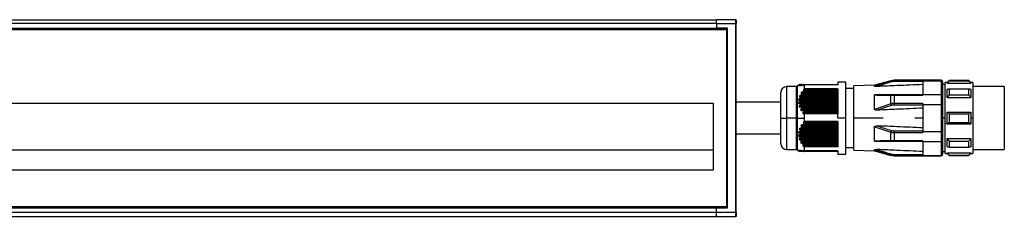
# Model space of a CAD drawing. Header units: millimetres. Extents: x -417 to 2052, y 446 to 879.
# Tile 13 of 21: x 414 to 663, y 829 to 879. Entities that reach past the tile are written whole.
import ezdxf

# ---------------------------------------------------------------- set-up
doc = ezdxf.new("R2010")
doc.units = ezdxf.units.MM

# ---------------------------------------------------------------- blocks, each defined once
blk = doc.blocks.new('Drawing View1')
at = {"color": 7, "linetype": 'Continuous', "lineweight": 25}
for p, q in [((-495, 29), (-5, 29)), ((-5, 28), (-495, 28)), ((-0.2, 29), (-5, 29)), ((-5, 28), (-5, 26.8)), ((-5, 28), (-0.2, 28)), ((0, 29), (-0.2, 29)), ((-0.2, 29), (-0.2, 28)), ((-0.2, 28), (-0.2, -20)), ((-0.2, 28), (0, 28)), ((0, 28.8), (0, 29)), ((0, 28.8), (0, 28)), ((0, -20), (0, 28)), ((-497.5, 26.5), (-2.5, 26.5)), ((-495, 26.6), (-5, 26.6)), ((-250, 26.8), (-5, 26.8)), ((-2.2, 26.8), (-5, 26.8)), ((-2.4, 26.6), (-5, 26.6)), ((-2.5, 26.5), (-2.4, 26.6)), ((-2.5, 26.5), (-2.5, -18.5)), ((-2.4, 26.6), (-2.2, 26.8)), ((-2.4, -18.6), (-2.4, 26.6)), ((-2.2, -18.8), (-2.2, 26.8)), ((16.16, 12.5), (15.42, 12.07)), ((16.17, 12.5), (16.23, 12.5)), ((16.26, 12.5), (16.5, 12.5)), ((16.56, 12.5), (16.96, 12.5)), ((17.04, 12.5), (25.8, 12.5)), ((27.8, 13.15), (25.8, 13.15)), ((25.8, 13.15), (25.8, 12.4)), ((27.8, 4), (27.8, 13.15)), ((39.2, 13.49), (35.1, 12.32)), ((39.2, 13.4), (39.2, 13.49)), ((52, 13.6), (40.02, 13.6)), ((40.02, 13.6), (40.02, 13.52)), ((40.02, 13.28), (40.02, 13.52)), ((47.3, 13.52), (40.02, 13.52)), ((47.3, 13.28), (40.02, 13.28)), ((47.3, 13.49), (47.3, 13.52)), ((47.3, 13.49), (52, 13.49)), ((47.3, 13.49), (47.3, 10.01)), ((52, 13.49), (52, 13.6)), ((52, 13.49), (52, 10.01)), ((52.3, 13.2), (52.3, 13.3)), ((52.3, 13.2), (52.3, 9.78)), ((53, 12.5), (52.3, 12.5)), ((53.5, 13), (53, 13)), ((53, 2.5), (53, 13)), ((54, 13.5), (53.5, 13)), ((53.5, 12.87), (59.5, 12.87)), ((59, 13.5), (54, 13.5)), ((54, 13.44), (59, 13.44)), ((59.5, 13), (59, 13.5)), ((59, 13.44), (59, 13.5)), ((60, 13), (59.5, 13)), ((60, 13), (60, 4)), ((11.3, 4), (11.3, 10.5)), ((15.17, 12), (12.8, 12)), ((12.8, 4), (12.8, 12)), ((15.17, 12), (15.17, 4)), ((15.42, 12.07), (15.42, 4)), ((15.96, 12.37), (15.99, 12.37)), ((16.1, 12.37), (16.22, 12.37)), ((16.44, 12.37), (16.65, 12.37)), ((25.8, 10.25), (16.53, 10.25)), ((16.59, 10.01), (25.8, 10.01)), ((25.8, 10.13), (16.64, 10.13)), ((16.75, 10.63), (25.8, 10.63)), ((16.97, 12.37), (17.25, 12.37)), ((17.08, 10.88), (25.8, 10.88)), ((25.8, 11.12), (17.1, 11.12)), ((25.8, 10.99), (17.16, 10.99)), ((17.3, 11.44), (17.3, 12.4)), ((25.8, 12.4), (17.3, 12.4)), ((25.8, 11.44), (17.3, 11.44)), ((25.8, 11.44), (25.8, 5.06)), ((29.8, 11.5), (27.8, 11.5)), ((35.1, 12.32), (29.8, 12.14)), ((29.8, 4), (29.8, 12.14)), ((35.1, 12.05), (35.1, 12.32)), ((40.02, 10.01), (40.02, 9.82)), ((40.02, 10.01), (47.3, 10.01)), ((47.3, 10.01), (47.3, 9.82)), ((47.3, 10.01), (52, 10.01)), ((52, 10.01), (52, 7.47)), ((54, 11.45), (59, 11.45)), ((68, 12), (60, 12)), ((68, 12), (68, -4)), ((-5.75, 7.7), (-494.25, 7.7)), ((-5.75, -9.2), (-5.75, 7.7)), ((15.96, 8.03), (25.8, 8.03)), ((25.8, 8.52), (15.97, 8.52)), ((25.8, 7.65), (15.99, 7.65)), ((16.02, 8.89), (25.8, 8.89)), ((25.8, 9.39), (16.15, 9.39)), ((25.8, 8.39), (16.17, 8.39)), ((16.17, 8.28), (25.8, 8.28)), ((25.8, 7.53), (16.24, 7.53)), ((16.28, 9.14), (25.8, 9.14)), ((16.29, 9.76), (25.8, 9.76)), ((25.8, 9.26), (16.31, 9.26)), ((35.1, 6.2), (35.1, 9.85)), ((39.2, 7.59), (35.1, 6.2)), ((39.2, 7.59), (39.2, 9.81)), ((40.02, 9.82), (47.3, 9.82)), ((40.02, 9.82), (40.02, 7.7)), ((47.3, 7.7), (40.02, 7.7)), ((40.02, 7.26), (40.02, 7.7)), ((47.3, 7.7), (47.3, 7.47)), ((52.3, 9.78), (52.3, 7.42)), ((53.5, 9.21), (59.5, 9.21)), ((54, 9.9), (59, 9.9)), ((16.1, 7.16), (25.8, 7.16)), ((25.8, 6.79), (16.22, 6.79)), ((16.26, 7.41), (25.8, 7.41)), ((16.44, 6.3), (25.8, 6.3)), ((25.8, 6.66), (16.51, 6.66)), ((16.56, 6.55), (25.8, 6.55)), ((25.8, 5.92), (16.65, 5.92)), ((25.8, 5.8), (16.97, 5.8)), ((16.97, 5.43), (25.8, 5.43)), ((17.04, 5.68), (25.8, 5.68)), ((17.26, 5.06), (17.3, 5.06)), ((17.3, 4), (17.3, 5.06)), ((25.8, 5.06), (17.3, 5.06)), ((25.8, 4), (25.8, 5.06)), ((47.3, 7.26), (40.02, 7.26)), ((47.3, 7.47), (52, 7.47)), ((47.3, 7.47), (47.3, 0.53)), ((52, 7.47), (52, 0.53)), ((52.3, 7.42), (52.3, 0.58)), ((53.5, 5.5), (59.5, 5.5)), ((54, 5.1), (59, 5.1)), ((11.3, 4), (12.8, 4)), ((11.3, -2.5), (11.3, 4)), ((15.17, 4), (12.8, 4)), ((12.8, -4), (12.8, 4)), ((15.17, 4), (15.42, 4)), ((15.17, 4), (15.17, -4)), ((15.42, 4), (17.3, 4)), ((15.42, 4), (15.42, -4.07)), ((25.8, 2.74), (17.1, 2.74)), ((17.3, 3.11), (17.3, 4)), ((25.8, 3.11), (17.3, 3.11)), ((27.8, 4), (25.8, 4)), ((25.8, 3.11), (25.8, -3.34)), ((27.8, -5.15), (27.8, 4)), ((29.8, -4.14), (29.8, 4)), ((37.3, 4), (29.8, 4)), ((47.3, 4), (45.3, 4)), ((53, 4), (52.3, 4)), ((53.5, 2.5), (53, 2.5)), ((53, -5), (53, 2.5)), ((53.5, 2.5), (59.5, 2.5)), ((54, 2.9), (59, 2.9)), ((60, 4), (59.5, 4)), ((60, 4), (60, -5)), ((25.8, 0.14), (15.97, 0.14)), ((16.02, 0.52), (25.8, 0.52)), ((25.8, 1.01), (16.15, 1.01)), ((16.28, 0.64), (25.8, 0.64)), ((16.29, 1.39), (25.8, 1.39)), ((25.8, 0.76), (16.31, 0.76)), ((25.8, 1.88), (16.53, 1.88)), ((16.59, 1.51), (25.8, 1.51)), ((25.8, 1.63), (16.64, 1.63)), ((16.75, 2.25), (25.8, 2.25)), ((17.08, 2.38), (25.8, 2.38)), ((25.8, 2.49), (17.16, 2.49)), ((35.1, -1.85), (35.1, 1.8)), ((39.2, -1.81), (39.2, 0.41)), ((40.02, 0.74), (40.02, 0.3)), ((40.02, 0.74), (47.3, 0.74)), ((40.02, 0.3), (47.3, 0.3)), ((40.02, 0.3), (40.02, -1.82)), ((47.3, 0.53), (52, 0.53)), ((47.3, 0.53), (47.3, 0.3)), ((52, 0.53), (52, -2.01)), ((52.3, 0.58), (52.3, -1.78)), ((15.96, -0.35), (25.8, -0.35)), ((25.8, -0.72), (15.99, -0.72)), ((16.1, -1.21), (25.8, -1.21)), ((25.8, -0.11), (16.17, -0.11)), ((16.17, -0.22), (25.8, -0.22)), ((25.8, -1.59), (16.22, -1.59)), ((25.8, -0.97), (16.24, -0.97)), ((16.26, -1.09), (25.8, -1.09)), ((16.44, -2.08), (25.8, -2.08)), ((25.8, -1.84), (16.51, -1.84)), ((16.56, -1.95), (25.8, -1.95)), ((25.8, -2.45), (16.65, -2.45)), ((47.3, -1.82), (40.02, -1.82)), ((40.02, -2.01), (40.02, -1.82)), ((47.3, -2.01), (40.02, -2.01)), ((47.3, -1.82), (47.3, -2.01)), ((47.3, -2.01), (52, -2.01)), ((47.3, -2.01), (47.3, -5.49)), ((52, -2.01), (52, -5.49)), ((52.3, -1.78), (52.3, -5.2)), ((53.5, -1.21), (59.5, -1.21)), ((54, -1.9), (59, -1.9)), ((-5.75, -4.2), (-494.25, -4.2)), ((12.8, -4), (15.17, -4)), ((15.42, -4.07), (16.16, -4.5)), ((16.02, -4.38), (15.97, -4.38)), ((16.29, -4.38), (16.15, -4.38)), ((16.17, -4.5), (16.16, -4.5)), ((16.27, -4.5), (16.17, -4.5)), ((16.58, -4.5), (16.31, -4.5)), ((16.75, -4.38), (16.53, -4.38)), ((17.08, -4.5), (16.64, -4.5)), ((25.8, -2.7), (16.97, -2.7)), ((16.97, -2.94), (25.8, -2.94)), ((17.04, -2.82), (25.8, -2.82)), ((25.8, -4.38), (17.1, -4.38)), ((25.8, -4.5), (17.16, -4.5)), ((17.3, -4.33), (17.3, -3.34)), ((25.8, -3.34), (17.3, -3.34)), ((25.8, -4.33), (17.3, -4.33)), ((25.8, -4.33), (25.8, -5.15)), ((27.8, -3.5), (29.8, -3.5)), ((29.8, -4.14), (35.1, -4.32)), ((35.1, -4.32), (35.1, -4.05)), ((35.1, -4.32), (39.2, -5.49)), ((52.3, -4.5), (53, -4.5)), ((53.5, -4.87), (59.5, -4.87)), ((54, -3.45), (59, -3.45)), ((60, -4), (68, -4)), ((25.8, -5.15), (27.8, -5.15)), ((39.2, -5.49), (39.2, -5.4)), ((40.02, -5.28), (47.3, -5.28)), ((40.02, -5.28), (40.02, -5.52)), ((40.02, -5.52), (47.3, -5.52)), ((40.02, -5.52), (40.02, -5.6)), ((40.02, -5.6), (52, -5.6)), ((47.3, -5.49), (52, -5.49)), ((47.3, -5.52), (47.3, -5.49)), ((52, -5.6), (52, -5.49)), ((52.3, -5.3), (52.3, -5.2)), ((53, -5), (53.5, -5)), ((53.5, -5), (54, -5.5)), ((54, -5.44), (59, -5.44)), ((54, -5.44), (54, -5.5)), ((54, -5.5), (59, -5.5)), ((59, -5.5), (59.5, -5)), ((59.5, -5), (60, -5)), ((-494.25, -9.2), (-5.75, -9.2)), ((-497.5, -18.5), (-2.5, -18.5)), ((-495, -18.6), (-5, -18.6)), ((-250, -18.8), (-5, -18.8)), ((-5, -18.6), (-2.4, -18.6)), ((-5, -20), (-5, -18.8)), ((-5, -18.8), (-2.2, -18.8)), ((-2.5, -18.5), (-2.4, -18.6)), ((-2.4, -18.6), (-2.2, -18.8)), ((-5, -20), (-495, -20)), ((-495, -21), (-5, -21)), ((-0.2, -20), (-5, -20)), ((-5, -21), (-0.2, -21)), ((-0.2, -20), (-0.2, -21)), ((0, -20), (-0.2, -20)), ((0, -21), (-0.2, -21)), ((0, -20), (0, -20.8)), ((0, -20.8), (0, -21))]:
    blk.add_line(p, q, dxfattribs=at)
at = {"color": 7, "linetype": 'Continuous', "lineweight": 25, "flags": 128}
for points in [[(53.5, 12.87), (53.5, 12.93), (53.5, 12.97), (53.5, 12.99), (53.5, 13)], [(54, 13.5), (54, 13.5), (54, 13.48), (54, 13.46), (54, 13.44)], [(59.5, 13), (59.5, 12.99), (59.5, 12.97), (59.5, 12.93), (59.5, 12.87)], [(39.34, 10.01), (39.32, 10.01), (39.3, 10), (39.28, 9.98), (39.26, 9.96), (39.24, 9.93), (39.23, 9.9), (39.21, 9.85), (39.2, 9.81)], [(53.5, 9.21), (53.5, 9.52), (53.5, 9.81), (53.5, 10.09), (53.5, 10.36), (53.5, 10.62), (53.5, 10.87), (53.5, 11.11), (53.5, 11.34)], [(54, 11.45), (54, 11.28), (54, 11.1), (54, 10.91), (54, 10.72), (54, 10.52), (54, 10.32), (54, 10.11), (54, 9.9)], [(59, 9.9), (59, 10.11), (59, 10.32), (59, 10.52), (59, 10.72), (59, 10.91), (59, 11.1), (59, 11.28), (59, 11.45)], [(59.5, 11.34), (59.5, 11.11), (59.5, 10.87), (59.5, 10.62), (59.5, 10.36), (59.5, 10.09), (59.5, 9.81), (59.5, 9.52), (59.5, 9.21)], [(53.5, 2.5), (53.5, 2.87), (53.5, 3.25), (53.5, 3.62), (53.5, 4), (53.5, 4.38), (53.5, 4.75), (53.5, 5.13), (53.5, 5.5)], [(54, 5.1), (54, 4.83), (54, 4.55), (54, 4.28), (54, 4), (54, 3.72), (54, 3.45), (54, 3.17), (54, 2.9)], [(59, 2.9), (59, 3.17), (59, 3.45), (59, 3.72), (59, 4), (59, 4.28), (59, 4.55), (59, 4.83), (59, 5.1)], [(59.5, 5.5), (59.5, 5.31), (59.5, 5.13), (59.5, 4.94), (59.5, 4.75), (59.5, 4.56), (59.5, 4.38), (59.5, 4.19), (59.5, 4)], [(59.5, 4), (59.5, 3.81), (59.5, 3.62), (59.5, 3.44), (59.5, 3.25), (59.5, 3.06), (59.5, 2.87), (59.5, 2.69), (59.5, 2.5)], [(39.34, -2.01), (39.32, -2.01), (39.3, -2), (39.28, -1.98), (39.26, -1.96), (39.24, -1.93), (39.23, -1.9), (39.21, -1.85), (39.2, -1.81)], [(53.5, -3.34), (53.5, -3.11), (53.5, -2.87), (53.5, -2.62), (53.5, -2.36), (53.5, -2.09), (53.5, -1.81), (53.5, -1.52), (53.5, -1.21)], [(54, -1.9), (54, -2.11), (54, -2.32), (54, -2.52), (54, -2.72), (54, -2.91), (54, -3.1), (54, -3.28), (54, -3.45)], [(59, -3.45), (59, -3.28), (59, -3.1), (59, -2.91), (59, -2.72), (59, -2.52), (59, -2.32), (59, -2.11), (59, -1.9)], [(59.5, -1.21), (59.5, -1.52), (59.5, -1.81), (59.5, -2.09), (59.5, -2.36), (59.5, -2.62), (59.5, -2.87), (59.5, -3.11), (59.5, -3.34)], [(53.5, -5), (53.5, -4.99), (53.5, -4.97), (53.5, -4.93), (53.5, -4.87)], [(59.5, -4.87), (59.5, -4.93), (59.5, -4.97), (59.5, -4.99), (59.5, -5)], [(59, -5.5), (59, -5.5), (59, -5.48), (59, -5.46), (59, -5.44)]]:
    blk.add_lwpolyline(points, dxfattribs=at)
at = {"color": 7, "linetype": 'Continuous', "lineweight": 25}
for centre, radius, start, end in [((-0.2, 28.8), 0.2, 0, 90), ((40.02, 10.6), 3, 90, 105.8192), ((38.84, 13.03), 0.515, 16.1488, 45.8932), ((52, 13.3), 0.3, 0, 90), ((12.8, 10.5), 1.5, 90, 180), ((15.17, 12.5), 0.5, 270, 299.8989), ((41.91, 8.21), 2.78, 192.8319, 202.1858), ((41.91, -0.21), 2.78, 157.8142, 167.1681), ((12.8, -2.5), 1.5, 180, 270), ((15.17, -4.5), 0.5, 60.1011, 90), ((38.84, -5.03), 0.515, 314.1069, 343.8512), ((40.02, -2.6), 3, 254.1808, 270), ((52, -5.3), 0.3, 270, 0), ((-0.2, -20.8), 0.2, 270, 0)]:
    blk.add_arc(centre, radius, start, end, dxfattribs=at)
for points, knots in [([(-5, 28), (-5, 28.26), (-5, 28.52), (-5, 28.89), (-5, 29), (-5, 29)], [0, 0, 0, 0, 0.5, 0.5, 1, 1, 1, 1]), ([(-5, 26.6), (-5, 26.6), (-5, 26.62), (-5, 26.7), (-5, 26.75), (-5, 26.8)], [0, 0, 0, 0, 0.5, 0.5, 1, 1, 1, 1]), ([(16.17, 12.5), (16.17, 12.5), (16.16, 12.5), (16.14, 12.48), (16.07, 12.44), (16, 12.4), (15.96, 12.37)], [0, 0, 0, 0, 0.146904, 0.308017, 0.489413, 1, 1, 1, 1]), ([(16.24, 12.5), (16.24, 12.5), (16.23, 12.5), (16.21, 12.49), (16.13, 12.45), (16.05, 12.41), (15.99, 12.37)], [0, 0, 0, 0, 0.095207, 0.195971, 0.430437, 1, 1, 1, 1]), ([(16.26, 12.5), (16.27, 12.5), (16.27, 12.5), (16.26, 12.49), (16.25, 12.48), (16.22, 12.46), (16.17, 12.42), (16.12, 12.39), (16.1, 12.37)], [0, 0, 0, 0, 0.1010414, 0.2033492, 0.3117172, 0.4302063, 0.6820704, 1, 1, 1, 1]), ([(16.51, 12.5), (16.5, 12.5), (16.46, 12.49), (16.36, 12.45), (16.28, 12.4), (16.22, 12.37)], [0, 0, 0, 0, 0.226258, 0.493855, 1, 1, 1, 1]), ([(16.24, 12.5), (16.24, 12.5), (16.25, 12.5), (16.26, 12.5), (16.26, 12.5)], [0, 0, 0, 0, 0.558428, 1, 1, 1, 1]), ([(16.56, 12.5), (16.57, 12.5), (16.58, 12.5), (16.57, 12.48), (16.54, 12.45), (16.5, 12.42), (16.46, 12.39), (16.44, 12.37)], [0, 0, 0, 0, 0.166445, 0.328319, 0.502383, 0.735191, 1, 1, 1, 1]), ([(16.51, 12.5), (16.52, 12.5), (16.54, 12.5), (16.55, 12.5), (16.56, 12.5)], [0, 0, 0, 0, 0.558026, 1, 1, 1, 1]), ([(16.97, 12.5), (16.95, 12.5), (16.91, 12.49), (16.8, 12.45), (16.71, 12.4), (16.65, 12.37)], [0, 0, 0, 0, 0.230381, 0.498978, 1, 1, 1, 1]), ([(16.97, 12.5), (16.98, 12.5), (17.01, 12.5), (17.03, 12.5), (17.04, 12.5)], [0, 0, 0, 0, 0.557513, 1, 1, 1, 1]), ([(17.04, 12.5), (17.05, 12.5), (17.06, 12.5), (17.07, 12.49), (17.07, 12.48), (17.06, 12.46), (17.03, 12.42), (16.99, 12.39), (16.97, 12.37)], [0, 0, 0, 0, 0.124346, 0.240053, 0.352202, 0.466351, 0.703735, 1, 1, 1, 1]), ([(39.2, 13.4), (38.35, 13.13), (36.97, 12.7), (35.62, 12.23), (35.1, 12.05)], [0, 0, 0, 0, 0.617629, 1, 1, 1, 1]), ([(39.34, 13.17), (38.61, 12.95), (37.42, 12.57), (36.23, 12.18), (35.77, 12.02)], [0, 0, 0, 0, 0.6086163, 1, 1, 1, 1]), ([(47.3, 12.51), (45.12, 12.42), (41.27, 12.26), (37.43, 12.09), (35.77, 12.02)], [0, 0, 0, 0, 0.568192, 1, 1, 1, 1]), ([(40.02, 13.52), (39.86, 13.52), (39.58, 13.5), (39.32, 13.43), (39.2, 13.4)], [0, 0, 0, 0, 0.564116, 1, 1, 1, 1]), ([(40.02, 13.28), (39.89, 13.27), (39.65, 13.26), (39.43, 13.2), (39.34, 13.17)], [0, 0, 0, 0, 0.56346, 1, 1, 1, 1]), ([(52.3, 13.2), (52.3, 13.22), (52.3, 13.26), (52.27, 13.33), (52.23, 13.39), (52.17, 13.44), (52.1, 13.48), (52.04, 13.48), (52, 13.49)], [0, 0, 0, 0, 0.140085, 0.268911, 0.492009, 0.62452, 0.753467, 1, 1, 1, 1]), ([(54, 13.44), (53.9, 13.33), (53.74, 13.14), (53.57, 12.96), (53.5, 12.87)], [0, 0, 0, 0, 0.56938, 1, 1, 1, 1]), ([(59.5, 12.87), (59.41, 12.98), (59.24, 13.17), (59.08, 13.35), (59, 13.44)], [0, 0, 0, 0, 0.550382, 1, 1, 1, 1]), ([(15.96, 12.37), (15.92, 12.36), (15.87, 12.32), (15.81, 12.29), (15.77, 12.27), (15.76, 12.26), (15.75, 12.25), (15.75, 12.25), (15.76, 12.25), (15.79, 12.27), (15.86, 12.3), (15.94, 12.34), (15.99, 12.37)], [0, 0, 0, 0, 0.162618, 0.28994, 0.355094, 0.407481, 0.459515, 0.511046, 0.554621, 0.603328, 0.720798, 1, 1, 1, 1]), ([(16.1, 12.37), (16.07, 12.36), (16.02, 12.33), (15.97, 12.29), (15.95, 12.27), (15.93, 12.26), (15.93, 12.25), (15.94, 12.25), (15.96, 12.25), (15.99, 12.26), (16.07, 12.3), (16.16, 12.34), (16.22, 12.37)], [0, 0, 0, 0, 0.14378, 0.257374, 0.312767, 0.363086, 0.41077, 0.458663, 0.511564, 0.567308, 0.692908, 1, 1, 1, 1]), ([(16.59, 10.01), (16.57, 9.99), (16.54, 9.93), (16.43, 9.84), (16.35, 9.79), (16.29, 9.76)], [0, 0, 0, 0, 0.227055, 0.494854, 1, 1, 1, 1]), ([(16.44, 12.37), (16.41, 12.36), (16.37, 12.32), (16.33, 12.29), (16.31, 12.27), (16.31, 12.26), (16.32, 12.25), (16.34, 12.25), (16.38, 12.26), (16.49, 12.3), (16.58, 12.34), (16.65, 12.37)], [0, 0, 0, 0, 0.139235, 0.245422, 0.294926, 0.342114, 0.389691, 0.440297, 0.547276, 0.682165, 1, 1, 1, 1]), ([(16.75, 10.63), (16.69, 10.59), (16.59, 10.54), (16.49, 10.45), (16.44, 10.39), (16.42, 10.35), (16.41, 10.33), (16.41, 10.3), (16.43, 10.28), (16.47, 10.26), (16.51, 10.25), (16.53, 10.25)], [0, 0, 0, 0, 0.320598, 0.451502, 0.569608, 0.621553, 0.670236, 0.71852, 0.769336, 0.871321, 1, 1, 1, 1]), ([(16.64, 10.13), (16.65, 10.14), (16.65, 10.15), (16.66, 10.18), (16.65, 10.2), (16.64, 10.23), (16.6, 10.25), (16.55, 10.25), (16.53, 10.25)], [0, 0, 0, 0, 0.1154655, 0.224046, 0.3331039, 0.4499119, 0.6994366, 1, 1, 1, 1]), ([(16.64, 10.13), (16.63, 10.1), (16.61, 10.07), (16.59, 10.03), (16.59, 10.01)], [0, 0, 0, 0, 0.562317, 1, 1, 1, 1]), ([(17.08, 10.88), (17.06, 10.85), (17.02, 10.8), (16.91, 10.71), (16.81, 10.66), (16.75, 10.63)], [0, 0, 0, 0, 0.2312123, 0.500004, 1, 1, 1, 1]), ([(16.97, 12.37), (16.95, 12.36), (16.91, 12.33), (16.88, 12.3), (16.87, 12.28), (16.87, 12.26), (16.88, 12.25), (16.9, 12.25), (16.93, 12.25), (16.99, 12.26), (17.11, 12.31), (17.22, 12.36), (17.3, 12.4)], [0, 0, 0, 0, 0.124077, 0.173723, 0.222391, 0.265216, 0.309536, 0.357783, 0.411862, 0.522916, 0.665522, 1, 1, 1, 1]), ([(17.3, 11.44), (17.24, 11.41), (17.16, 11.36), (17.07, 11.28), (17.03, 11.23), (17.01, 11.2), (17.01, 11.18), (17.01, 11.16), (17.02, 11.14), (17.04, 11.12), (17.08, 11.12), (17.1, 11.12)], [0, 0, 0, 0, 0.317831, 0.45481, 0.570714, 0.626552, 0.67536, 0.723812, 0.777336, 0.876184, 1, 1, 1, 1]), ([(17.16, 10.99), (17.15, 10.97), (17.12, 10.93), (17.09, 10.89), (17.08, 10.88)], [0, 0, 0, 0, 0.562421, 1, 1, 1, 1]), ([(17.16, 10.99), (17.17, 11), (17.18, 11.02), (17.19, 11.05), (17.19, 11.07), (17.19, 11.09), (17.17, 11.1), (17.15, 11.11), (17.12, 11.12), (17.1, 11.12)], [0, 0, 0, 0, 0.126984, 0.242895, 0.354614, 0.469775, 0.586297, 0.710881, 1, 1, 1, 1]), ([(35.77, 12.02), (35.61, 12.01), (35.4, 12.01), (35.19, 12.02), (35.13, 12.03), (35.11, 12.04), (35.1, 12.04), (35.1, 12.05), (35.1, 12.05)], [0, 0, 0, 0, 0.61061, 0.822414, 0.871279, 0.915489, 0.957462, 1, 1, 1, 1]), ([(35.1, 9.85), (35.1, 9.86), (35.1, 9.88), (35.11, 9.9), (35.13, 9.92), (35.19, 9.96), (35.41, 10.01), (35.62, 10.01), (35.77, 10.01)], [0, 0, 0, 0, 0.043304, 0.086098, 0.131338, 0.181551, 0.399159, 1, 1, 1, 1]), ([(35.77, 10.01), (36.39, 10.01), (37.57, 10.01), (38.76, 10.01), (39.34, 10.01)], [0, 0, 0, 0, 0.521817, 1, 1, 1, 1]), ([(39.34, 10.01), (39.46, 10.01), (39.68, 10.01), (39.91, 10.01), (40.02, 10.01)], [0, 0, 0, 0, 0.555879, 1, 1, 1, 1]), ([(52, 10.01), (52.04, 10.01), (52.13, 10), (52.23, 9.94), (52.29, 9.86), (52.3, 9.81), (52.3, 9.78)], [0, 0, 0, 0, 0.2798501, 0.559464, 0.7798847, 1, 1, 1, 1]), ([(53.5, 11.34), (53.59, 11.36), (53.76, 11.39), (53.92, 11.43), (54, 11.45)], [0, 0, 0, 0, 0.550382, 1, 1, 1, 1]), ([(59, 11.45), (59.1, 11.43), (59.26, 11.39), (59.43, 11.35), (59.5, 11.34)], [0, 0, 0, 0, 0.569381, 1, 1, 1, 1]), ([(11.3, 8), (9.82, 8), (6.74, 8), (2.97, 8), (0.69, 8), (0, 8)], [0, 0, 0, 0, 0.3939907, 0.8175642, 1, 1, 1, 1]), ([(15.96, 8.03), (15.92, 8.01), (15.87, 7.97), (15.81, 7.91), (15.77, 7.87), (15.76, 7.83), (15.75, 7.8), (15.75, 7.77), (15.76, 7.74), (15.79, 7.71), (15.86, 7.66), (15.94, 7.66), (15.99, 7.65)], [0, 0, 0, 0, 0.162618, 0.28994, 0.355094, 0.407481, 0.459515, 0.511046, 0.554621, 0.603328, 0.720798, 1, 1, 1, 1]), ([(16.02, 8.89), (15.96, 8.86), (15.87, 8.8), (15.8, 8.71), (15.78, 8.67), (15.77, 8.64), (15.77, 8.61), (15.78, 8.58), (15.82, 8.55), (15.88, 8.52), (15.94, 8.52), (15.97, 8.52)], [0, 0, 0, 0, 0.307042, 0.430657, 0.485921, 0.537942, 0.577773, 0.620304, 0.719364, 0.84446, 1, 1, 1, 1]), ([(16.17, 8.28), (16.17, 8.26), (16.16, 8.23), (16.14, 8.18), (16.07, 8.1), (16, 8.06), (15.96, 8.03)], [0, 0, 0, 0, 0.146904, 0.308017, 0.489413, 1, 1, 1, 1]), ([(16.17, 8.39), (16.17, 8.41), (16.17, 8.44), (16.14, 8.47), (16.08, 8.51), (16.02, 8.52), (15.97, 8.52)], [0, 0, 0, 0, 0.147683, 0.308373, 0.489419, 1, 1, 1, 1]), ([(16.29, 9.76), (16.23, 9.72), (16.14, 9.67), (16.04, 9.58), (16.01, 9.53), (15.99, 9.49), (15.99, 9.46), (16, 9.44), (16.03, 9.41), (16.07, 9.39), (16.12, 9.39), (16.15, 9.39)], [0, 0, 0, 0, 0.309571, 0.436579, 0.545813, 0.593785, 0.640981, 0.690214, 0.743978, 0.856754, 1, 1, 1, 1]), ([(16.24, 7.53), (16.24, 7.54), (16.23, 7.56), (16.21, 7.59), (16.13, 7.64), (16.05, 7.65), (15.99, 7.65)], [0, 0, 0, 0, 0.095207, 0.195971, 0.430437, 1, 1, 1, 1]), ([(16.28, 9.14), (16.28, 9.13), (16.27, 9.11), (16.24, 9.07), (16.17, 8.98), (16.08, 8.93), (16.02, 8.89)], [0, 0, 0, 0, 0.091717, 0.192524, 0.430858, 1, 1, 1, 1]), ([(16.31, 9.26), (16.31, 9.27), (16.31, 9.29), (16.31, 9.31), (16.3, 9.34), (16.27, 9.36), (16.22, 9.38), (16.18, 9.38), (16.15, 9.39)], [0, 0, 0, 0, 0.104249, 0.206454, 0.313421, 0.431139, 0.690593, 1, 1, 1, 1]), ([(16.17, 8.39), (16.17, 8.37), (16.17, 8.33), (16.17, 8.3), (16.17, 8.28)], [0, 0, 0, 0, 0.560266, 1, 1, 1, 1]), ([(16.24, 7.53), (16.24, 7.51), (16.25, 7.47), (16.26, 7.43), (16.26, 7.41)], [0, 0, 0, 0, 0.558428, 1, 1, 1, 1]), ([(16.31, 9.26), (16.3, 9.24), (16.29, 9.2), (16.28, 9.16), (16.28, 9.14)], [0, 0, 0, 0, 0.561072, 1, 1, 1, 1]), ([(35.1, 9.85), (35.79, 9.84), (37.15, 9.83), (38.53, 9.82), (39.2, 9.81)], [0, 0, 0, 0, 0.512986, 1, 1, 1, 1]), ([(39.2, 9.81), (39.35, 9.81), (39.61, 9.82), (39.89, 9.82), (40.02, 9.82)], [0, 0, 0, 0, 0.555274, 1, 1, 1, 1]), ([(40.02, 7.7), (39.86, 7.7), (39.58, 7.69), (39.32, 7.62), (39.2, 7.59)], [0, 0, 0, 0, 0.564116, 1, 1, 1, 1]), ([(54, 9.9), (53.9, 9.77), (53.74, 9.54), (53.57, 9.31), (53.5, 9.21)], [0, 0, 0, 0, 0.56938, 1, 1, 1, 1]), ([(59.5, 9.21), (59.41, 9.34), (59.24, 9.57), (59.08, 9.79), (59, 9.9)], [0, 0, 0, 0, 0.550382, 1, 1, 1, 1]), ([(16.1, 7.16), (16.07, 7.14), (16.02, 7.11), (15.97, 7.05), (15.95, 7.01), (15.93, 6.97), (15.93, 6.94), (15.94, 6.91), (15.96, 6.88), (15.99, 6.85), (16.07, 6.8), (16.16, 6.79), (16.22, 6.79)], [0, 0, 0, 0, 0.14378, 0.257374, 0.312767, 0.363086, 0.41077, 0.458663, 0.511564, 0.567308, 0.692908, 1, 1, 1, 1]), ([(16.26, 7.41), (16.27, 7.4), (16.27, 7.38), (16.26, 7.35), (16.25, 7.32), (16.22, 7.27), (16.17, 7.22), (16.12, 7.18), (16.1, 7.16)], [0, 0, 0, 0, 0.101041, 0.203349, 0.311717, 0.430206, 0.68207, 1, 1, 1, 1]), ([(16.51, 6.66), (16.5, 6.68), (16.46, 6.73), (16.36, 6.78), (16.28, 6.78), (16.22, 6.79)], [0, 0, 0, 0, 0.226258, 0.493855, 1, 1, 1, 1]), ([(16.44, 6.3), (16.41, 6.28), (16.37, 6.24), (16.33, 6.18), (16.31, 6.13), (16.31, 6.1), (16.32, 6.07), (16.34, 6.03), (16.38, 5.98), (16.49, 5.93), (16.58, 5.93), (16.65, 5.92)], [0, 0, 0, 0, 0.1392354, 0.2454223, 0.2949256, 0.3421144, 0.3896914, 0.4402971, 0.5472763, 0.6821651, 1, 1, 1, 1]), ([(16.56, 6.55), (16.57, 6.53), (16.58, 6.5), (16.57, 6.45), (16.54, 6.4), (16.5, 6.34), (16.46, 6.31), (16.44, 6.3)], [0, 0, 0, 0, 0.166445, 0.328319, 0.502383, 0.735191, 1, 1, 1, 1]), ([(16.51, 6.66), (16.52, 6.64), (16.54, 6.6), (16.55, 6.56), (16.56, 6.55)], [0, 0, 0, 0, 0.558026, 1, 1, 1, 1]), ([(16.97, 5.8), (16.95, 5.82), (16.91, 5.86), (16.8, 5.91), (16.71, 5.92), (16.65, 5.92)], [0, 0, 0, 0, 0.230381, 0.498978, 1, 1, 1, 1]), ([(16.97, 5.43), (16.95, 5.41), (16.91, 5.38), (16.88, 5.33), (16.87, 5.29), (16.87, 5.26), (16.88, 5.22), (16.9, 5.19), (16.93, 5.15), (16.99, 5.11), (17.08, 5.07), (17.16, 5.07), (17.2, 5.07)], [0, 0, 0, 0, 0.144648, 0.202525, 0.259263, 0.309188, 0.360855, 0.417101, 0.480146, 0.609613, 0.775862, 1, 1, 1, 1]), ([(16.97, 5.8), (16.98, 5.77), (17.01, 5.74), (17.03, 5.7), (17.04, 5.68)], [0, 0, 0, 0, 0.557513, 1, 1, 1, 1]), ([(16.97, 5.43), (16.99, 5.45), (17.03, 5.48), (17.06, 5.54), (17.07, 5.59), (17.07, 5.62), (17.06, 5.65), (17.05, 5.67), (17.04, 5.68)], [0, 0, 0, 0, 0.291619, 0.533428, 0.64911, 0.760416, 0.875022, 1, 1, 1, 1]), ([(35.77, 6.01), (35.61, 6), (35.41, 6), (35.19, 6.06), (35.13, 6.11), (35.11, 6.14), (35.1, 6.17), (35.1, 6.19), (35.1, 6.2)], [0, 0, 0, 0, 0.606983, 0.821792, 0.870887, 0.915267, 0.957364, 1, 1, 1, 1]), ([(39.34, 7.16), (38.66, 6.95), (37.46, 6.57), (36.28, 6.18), (35.77, 6.01)], [0, 0, 0, 0, 0.568823, 1, 1, 1, 1]), ([(47.3, 6.5), (45.12, 6.4), (41.27, 6.24), (37.43, 6.08), (35.77, 6.01)], [0, 0, 0, 0, 0.568192, 1, 1, 1, 1]), ([(40.02, 7.26), (39.89, 7.26), (39.65, 7.25), (39.43, 7.18), (39.34, 7.16)], [0, 0, 0, 0, 0.56346, 1, 1, 1, 1]), ([(52.3, 7.42), (52.3, 7.42), (52.3, 7.43), (52.27, 7.44), (52.23, 7.45), (52.17, 7.46), (52.1, 7.47), (52.04, 7.47), (52, 7.47)], [0, 0, 0, 0, 0.1407798, 0.2698393, 0.4920227, 0.6245245, 0.7534656, 1, 1, 1, 1]), ([(53.5, 5.5), (53.59, 5.43), (53.76, 5.29), (53.92, 5.16), (54, 5.1)], [0, 0, 0, 0, 0.550382, 1, 1, 1, 1]), ([(59, 5.1), (59.1, 5.17), (59.26, 5.31), (59.43, 5.44), (59.5, 5.5)], [0, 0, 0, 0, 0.569381, 1, 1, 1, 1]), ([(17.3, 3.11), (17.24, 3.1), (17.16, 3.08), (17.07, 3.03), (17.03, 2.98), (17.01, 2.94), (17.01, 2.91), (17.01, 2.88), (17.02, 2.84), (17.04, 2.79), (17.08, 2.76), (17.1, 2.74)], [0, 0, 0, 0, 0.317831, 0.45481, 0.570714, 0.626552, 0.67536, 0.723812, 0.777336, 0.876184, 1, 1, 1, 1]), ([(17.16, 2.49), (17.17, 2.5), (17.18, 2.52), (17.19, 2.55), (17.19, 2.59), (17.19, 2.62), (17.17, 2.65), (17.15, 2.7), (17.12, 2.72), (17.1, 2.74)], [0, 0, 0, 0, 0.126984, 0.242895, 0.354614, 0.469775, 0.586297, 0.710881, 1, 1, 1, 1]), ([(54, 2.9), (53.9, 2.83), (53.74, 2.69), (53.57, 2.56), (53.5, 2.5)], [0, 0, 0, 0, 0.5693802, 1, 1, 1, 1]), ([(59.5, 2.5), (59.41, 2.57), (59.24, 2.71), (59.08, 2.84), (59, 2.9)], [0, 0, 0, 0, 0.550382, 1, 1, 1, 1]), ([(0, 0), (0.35, 0), (2.47, 0), (6.24, 0), (9.65, 0), (11.3, 0)], [0, 0, 0, 0, 0.093889, 0.563055, 1, 1, 1, 1]), ([(16.02, 0.52), (15.96, 0.52), (15.87, 0.51), (15.8, 0.46), (15.78, 0.42), (15.77, 0.39), (15.77, 0.36), (15.78, 0.32), (15.82, 0.26), (15.88, 0.2), (15.94, 0.16), (15.97, 0.14)], [0, 0, 0, 0, 0.3070425, 0.4306571, 0.4859215, 0.5379417, 0.5777728, 0.6203039, 0.7193644, 0.8444602, 1, 1, 1, 1]), ([(16.17, -0.11), (16.17, -0.09), (16.17, -0.06), (16.14, -0.01), (16.08, 0.07), (16.02, 0.11), (15.97, 0.14)], [0, 0, 0, 0, 0.147683, 0.308373, 0.489419, 1, 1, 1, 1]), ([(16.29, 1.39), (16.23, 1.38), (16.14, 1.37), (16.04, 1.32), (16.01, 1.28), (15.99, 1.23), (15.99, 1.2), (16, 1.17), (16.03, 1.12), (16.07, 1.06), (16.12, 1.03), (16.15, 1.01)], [0, 0, 0, 0, 0.3095707, 0.4365787, 0.5458126, 0.5937847, 0.6409808, 0.6902139, 0.7439782, 0.8567542, 1, 1, 1, 1]), ([(16.28, 0.64), (16.28, 0.64), (16.27, 0.62), (16.24, 0.58), (16.17, 0.53), (16.08, 0.52), (16.02, 0.52)], [0, 0, 0, 0, 0.0917173, 0.1925238, 0.4308585, 1, 1, 1, 1]), ([(16.31, 0.76), (16.31, 0.77), (16.31, 0.79), (16.31, 0.82), (16.3, 0.86), (16.27, 0.9), (16.22, 0.96), (16.18, 0.99), (16.15, 1.01)], [0, 0, 0, 0, 0.104249, 0.206454, 0.313421, 0.431139, 0.690593, 1, 1, 1, 1]), ([(16.31, 0.76), (16.3, 0.74), (16.29, 0.7), (16.28, 0.66), (16.28, 0.64)], [0, 0, 0, 0, 0.561072, 1, 1, 1, 1]), ([(16.59, 1.51), (16.57, 1.49), (16.54, 1.44), (16.43, 1.4), (16.35, 1.39), (16.29, 1.39)], [0, 0, 0, 0, 0.2270553, 0.4948543, 1, 1, 1, 1]), ([(16.75, 2.25), (16.69, 2.25), (16.59, 2.24), (16.49, 2.19), (16.44, 2.14), (16.42, 2.1), (16.41, 2.07), (16.41, 2.03), (16.43, 1.99), (16.47, 1.93), (16.51, 1.9), (16.53, 1.88)], [0, 0, 0, 0, 0.320598, 0.451502, 0.569608, 0.621553, 0.670236, 0.71852, 0.769336, 0.871321, 1, 1, 1, 1]), ([(16.64, 1.63), (16.65, 1.64), (16.65, 1.66), (16.66, 1.69), (16.65, 1.72), (16.64, 1.77), (16.6, 1.83), (16.55, 1.86), (16.53, 1.88)], [0, 0, 0, 0, 0.115465, 0.224046, 0.333104, 0.449912, 0.699437, 1, 1, 1, 1]), ([(16.64, 1.63), (16.63, 1.6), (16.61, 1.57), (16.59, 1.53), (16.59, 1.51)], [0, 0, 0, 0, 0.562317, 1, 1, 1, 1]), ([(17.08, 2.38), (17.06, 2.36), (17.02, 2.31), (16.91, 2.26), (16.81, 2.26), (16.75, 2.25)], [0, 0, 0, 0, 0.231212, 0.500004, 1, 1, 1, 1]), ([(17.16, 2.49), (17.15, 2.47), (17.12, 2.43), (17.09, 2.39), (17.08, 2.38)], [0, 0, 0, 0, 0.562421, 1, 1, 1, 1]), ([(35.1, 1.8), (35.1, 1.81), (35.1, 1.83), (35.11, 1.86), (35.13, 1.89), (35.19, 1.94), (35.41, 2), (35.62, 2), (35.77, 1.99)], [0, 0, 0, 0, 0.043301, 0.086094, 0.131334, 0.181549, 0.399158, 1, 1, 1, 1]), ([(35.1, 1.8), (35.79, 1.56), (37.15, 1.07), (38.53, 0.63), (39.2, 0.41)], [0, 0, 0, 0, 0.510221, 1, 1, 1, 1]), ([(35.77, 1.99), (36.38, 1.79), (37.57, 1.39), (38.76, 1.02), (39.34, 0.84)], [0, 0, 0, 0, 0.519406, 1, 1, 1, 1]), ([(47.3, 1.5), (45.12, 1.6), (41.27, 1.76), (37.43, 1.92), (35.77, 1.99)], [0, 0, 0, 0, 0.568192, 1, 1, 1, 1]), ([(39.2, 0.41), (39.35, 0.37), (39.61, 0.31), (39.89, 0.3), (40.02, 0.3)], [0, 0, 0, 0, 0.555274, 1, 1, 1, 1]), ([(39.34, 0.84), (39.46, 0.81), (39.68, 0.75), (39.91, 0.74), (40.02, 0.74)], [0, 0, 0, 0, 0.555879, 1, 1, 1, 1]), ([(52, 0.53), (52.04, 0.53), (52.13, 0.53), (52.23, 0.55), (52.29, 0.56), (52.3, 0.58), (52.3, 0.58)], [0, 0, 0, 0, 0.27985, 0.559464, 0.779885, 1, 1, 1, 1]), ([(15.96, -0.35), (15.92, -0.35), (15.87, -0.35), (15.81, -0.37), (15.77, -0.4), (15.76, -0.43), (15.75, -0.45), (15.75, -0.48), (15.76, -0.52), (15.79, -0.56), (15.86, -0.64), (15.94, -0.69), (15.99, -0.72)], [0, 0, 0, 0, 0.162618, 0.28994, 0.355094, 0.407481, 0.459515, 0.511046, 0.554621, 0.603328, 0.720798, 1, 1, 1, 1]), ([(16.1, -1.21), (16.07, -1.21), (16.02, -1.22), (15.97, -1.24), (15.95, -1.26), (15.93, -1.29), (15.93, -1.31), (15.94, -1.34), (15.96, -1.37), (15.99, -1.42), (16.07, -1.5), (16.16, -1.55), (16.22, -1.59)], [0, 0, 0, 0, 0.14378, 0.257374, 0.312767, 0.363086, 0.41077, 0.458663, 0.511564, 0.567308, 0.692908, 1, 1, 1, 1]), ([(16.17, -0.22), (16.17, -0.24), (16.16, -0.27), (16.14, -0.3), (16.07, -0.34), (16, -0.34), (15.96, -0.35)], [0, 0, 0, 0, 0.146904, 0.308017, 0.489413, 1, 1, 1, 1]), ([(16.24, -0.97), (16.24, -0.96), (16.23, -0.94), (16.21, -0.9), (16.13, -0.81), (16.05, -0.76), (15.99, -0.72)], [0, 0, 0, 0, 0.095207, 0.195971, 0.430437, 1, 1, 1, 1]), ([(16.26, -1.09), (16.27, -1.1), (16.27, -1.12), (16.26, -1.14), (16.25, -1.16), (16.22, -1.19), (16.17, -1.21), (16.12, -1.21), (16.1, -1.21)], [0, 0, 0, 0, 0.101041, 0.203349, 0.311717, 0.430206, 0.68207, 1, 1, 1, 1]), ([(16.17, -0.11), (16.17, -0.13), (16.17, -0.17), (16.17, -0.2), (16.17, -0.22)], [0, 0, 0, 0, 0.560266, 1, 1, 1, 1]), ([(16.51, -1.84), (16.5, -1.81), (16.46, -1.76), (16.36, -1.67), (16.28, -1.62), (16.22, -1.59)], [0, 0, 0, 0, 0.226258, 0.493855, 1, 1, 1, 1]), ([(16.24, -0.97), (16.24, -0.99), (16.25, -1.03), (16.26, -1.07), (16.26, -1.09)], [0, 0, 0, 0, 0.558428, 1, 1, 1, 1]), ([(16.44, -2.08), (16.41, -2.08), (16.37, -2.08), (16.33, -2.11), (16.31, -2.13), (16.31, -2.16), (16.32, -2.18), (16.34, -2.22), (16.38, -2.27), (16.49, -2.36), (16.58, -2.42), (16.65, -2.45)], [0, 0, 0, 0, 0.139235, 0.245422, 0.294926, 0.342114, 0.389691, 0.440297, 0.547276, 0.682165, 1, 1, 1, 1]), ([(16.56, -1.95), (16.57, -1.97), (16.58, -1.99), (16.57, -2.03), (16.54, -2.06), (16.5, -2.08), (16.46, -2.08), (16.44, -2.08)], [0, 0, 0, 0, 0.1664453, 0.3283186, 0.502383, 0.735191, 1, 1, 1, 1]), ([(16.51, -1.84), (16.52, -1.86), (16.54, -1.9), (16.55, -1.94), (16.56, -1.95)], [0, 0, 0, 0, 0.558026, 1, 1, 1, 1]), ([(16.97, -2.7), (16.95, -2.68), (16.91, -2.63), (16.8, -2.54), (16.71, -2.49), (16.65, -2.45)], [0, 0, 0, 0, 0.2303815, 0.4989779, 1, 1, 1, 1]), ([(39.2, -1.81), (38.5, -1.82), (37.13, -1.83), (35.77, -1.85), (35.1, -1.85)], [0, 0, 0, 0, 0.507191, 1, 1, 1, 1]), ([(35.77, -2.01), (35.61, -2.01), (35.41, -2.01), (35.19, -1.96), (35.13, -1.92), (35.11, -1.9), (35.1, -1.88), (35.1, -1.86), (35.1, -1.85)], [0, 0, 0, 0, 0.606982, 0.821792, 0.870893, 0.915276, 0.95737, 1, 1, 1, 1]), ([(39.34, -2.01), (38.72, -2.01), (37.53, -2.01), (36.34, -2.01), (35.77, -2.01)], [0, 0, 0, 0, 0.515571, 1, 1, 1, 1]), ([(40.02, -1.82), (39.86, -1.82), (39.58, -1.82), (39.32, -1.81), (39.2, -1.81)], [0, 0, 0, 0, 0.564116, 1, 1, 1, 1]), ([(40.02, -2.01), (39.89, -2.01), (39.65, -2.01), (39.43, -2.01), (39.34, -2.01)], [0, 0, 0, 0, 0.56346, 1, 1, 1, 1]), ([(52.3, -1.78), (52.3, -1.8), (52.3, -1.83), (52.27, -1.89), (52.23, -1.94), (52.17, -1.98), (52.1, -2.01), (52.04, -2.01), (52, -2.01)], [0, 0, 0, 0, 0.140692, 0.269722, 0.492021, 0.624524, 0.753466, 1, 1, 1, 1]), ([(53.5, -1.21), (53.59, -1.34), (53.76, -1.57), (53.92, -1.79), (54, -1.9)], [0, 0, 0, 0, 0.550382, 1, 1, 1, 1]), ([(59, -1.9), (59.1, -1.77), (59.26, -1.54), (59.43, -1.31), (59.5, -1.21)], [0, 0, 0, 0, 0.569381, 1, 1, 1, 1]), ([(16.02, -4.38), (15.96, -4.34), (15.87, -4.29), (15.8, -4.26), (15.78, -4.25), (15.77, -4.25), (15.77, -4.25), (15.78, -4.26), (15.82, -4.28), (15.88, -4.32), (15.94, -4.36), (15.97, -4.38)], [0, 0, 0, 0, 0.307042, 0.430657, 0.485921, 0.537942, 0.577773, 0.620304, 0.719364, 0.84446, 1, 1, 1, 1]), ([(16.17, -4.5), (16.17, -4.5), (16.17, -4.5), (16.14, -4.48), (16.08, -4.44), (16.02, -4.4), (15.97, -4.38)], [0, 0, 0, 0, 0.147683, 0.308373, 0.489419, 1, 1, 1, 1]), ([(16.29, -4.38), (16.23, -4.34), (16.14, -4.3), (16.04, -4.26), (16.01, -4.25), (15.99, -4.25), (15.99, -4.26), (16, -4.27), (16.03, -4.29), (16.07, -4.33), (16.12, -4.36), (16.15, -4.38)], [0, 0, 0, 0, 0.3095707, 0.4365787, 0.5458126, 0.5937847, 0.6409808, 0.6902139, 0.7439782, 0.8567542, 1, 1, 1, 1]), ([(16.28, -4.5), (16.28, -4.5), (16.27, -4.5), (16.24, -4.49), (16.17, -4.45), (16.08, -4.41), (16.02, -4.38)], [0, 0, 0, 0, 0.0917173, 0.1925238, 0.4308585, 1, 1, 1, 1]), ([(16.31, -4.5), (16.31, -4.5), (16.31, -4.5), (16.31, -4.49), (16.3, -4.48), (16.27, -4.46), (16.22, -4.42), (16.18, -4.39), (16.15, -4.38)], [0, 0, 0, 0, 0.1042492, 0.206454, 0.3134212, 0.4311385, 0.6905934, 1, 1, 1, 1]), ([(16.31, -4.5), (16.3, -4.5), (16.29, -4.5), (16.28, -4.5), (16.28, -4.5)], [0, 0, 0, 0, 0.561072, 1, 1, 1, 1]), ([(16.59, -4.5), (16.57, -4.5), (16.54, -4.49), (16.43, -4.45), (16.35, -4.4), (16.29, -4.38)], [0, 0, 0, 0, 0.227055, 0.494854, 1, 1, 1, 1]), ([(16.75, -4.38), (16.69, -4.34), (16.59, -4.3), (16.49, -4.26), (16.44, -4.25), (16.42, -4.25), (16.41, -4.26), (16.41, -4.27), (16.43, -4.29), (16.47, -4.33), (16.51, -4.36), (16.53, -4.38)], [0, 0, 0, 0, 0.3205984, 0.4515019, 0.5696082, 0.621553, 0.6702362, 0.7185205, 0.7693358, 0.8713208, 1, 1, 1, 1]), ([(16.64, -4.5), (16.65, -4.5), (16.65, -4.5), (16.66, -4.49), (16.65, -4.48), (16.64, -4.46), (16.6, -4.42), (16.55, -4.39), (16.53, -4.38)], [0, 0, 0, 0, 0.115465, 0.224046, 0.333104, 0.449912, 0.699437, 1, 1, 1, 1]), ([(16.64, -4.5), (16.63, -4.5), (16.61, -4.5), (16.59, -4.5), (16.59, -4.5)], [0, 0, 0, 0, 0.562317, 1, 1, 1, 1]), ([(17.08, -4.5), (17.06, -4.5), (17.02, -4.49), (16.91, -4.45), (16.81, -4.4), (16.75, -4.38)], [0, 0, 0, 0, 0.231212, 0.500004, 1, 1, 1, 1]), ([(16.97, -2.94), (16.95, -2.95), (16.91, -2.95), (16.88, -2.97), (16.87, -2.98), (16.87, -3.01), (16.88, -3.03), (16.9, -3.06), (16.93, -3.1), (16.99, -3.15), (17.11, -3.25), (17.22, -3.3), (17.3, -3.34)], [0, 0, 0, 0, 0.124077, 0.173723, 0.222391, 0.265216, 0.309536, 0.357783, 0.411862, 0.522916, 0.665522, 1, 1, 1, 1]), ([(16.97, -2.7), (16.98, -2.73), (17.01, -2.76), (17.03, -2.8), (17.04, -2.82)], [0, 0, 0, 0, 0.557513, 1, 1, 1, 1]), ([(16.97, -2.94), (16.99, -2.94), (17.03, -2.94), (17.06, -2.92), (17.07, -2.9), (17.07, -2.87), (17.06, -2.85), (17.05, -2.83), (17.04, -2.82)], [0, 0, 0, 0, 0.291619, 0.533428, 0.64911, 0.760416, 0.875022, 1, 1, 1, 1]), ([(17.3, -4.33), (17.24, -4.31), (17.16, -4.27), (17.07, -4.25), (17.03, -4.25), (17.01, -4.26), (17.01, -4.26), (17.01, -4.28), (17.02, -4.3), (17.04, -4.33), (17.08, -4.36), (17.1, -4.38)], [0, 0, 0, 0, 0.317831, 0.45481, 0.570714, 0.626552, 0.67536, 0.723812, 0.777336, 0.876184, 1, 1, 1, 1]), ([(17.16, -4.5), (17.15, -4.5), (17.12, -4.5), (17.09, -4.5), (17.08, -4.5)], [0, 0, 0, 0, 0.5624207, 1, 1, 1, 1]), ([(17.16, -4.5), (17.17, -4.5), (17.18, -4.5), (17.19, -4.49), (17.19, -4.48), (17.19, -4.47), (17.17, -4.45), (17.15, -4.42), (17.12, -4.39), (17.1, -4.38)], [0, 0, 0, 0, 0.126984, 0.242895, 0.354614, 0.469775, 0.586297, 0.710881, 1, 1, 1, 1]), ([(35.1, -4.05), (35.1, -4.05), (35.1, -4.04), (35.11, -4.04), (35.13, -4.03), (35.19, -4.02), (35.41, -4.01), (35.62, -4.01), (35.77, -4.02)], [0, 0, 0, 0, 0.043303, 0.086096, 0.131336, 0.18155, 0.399158, 1, 1, 1, 1]), ([(35.1, -4.05), (35.8, -4.29), (37.16, -4.76), (38.53, -5.19), (39.2, -5.4)], [0, 0, 0, 0, 0.516624, 1, 1, 1, 1]), ([(47.3, -4.51), (45.12, -4.42), (41.27, -4.26), (37.43, -4.09), (35.77, -4.02)], [0, 0, 0, 0, 0.568192, 1, 1, 1, 1]), ([(35.77, -4.02), (36.39, -4.23), (37.57, -4.62), (38.77, -5), (39.34, -5.17)], [0, 0, 0, 0, 0.524072, 1, 1, 1, 1]), ([(54, -3.45), (53.9, -3.43), (53.74, -3.39), (53.57, -3.35), (53.5, -3.34)], [0, 0, 0, 0, 0.5693801, 1, 1, 1, 1]), ([(53.5, -4.87), (53.59, -4.98), (53.76, -5.17), (53.92, -5.35), (54, -5.44)], [0, 0, 0, 0, 0.550382, 1, 1, 1, 1]), ([(59.5, -3.34), (59.41, -3.36), (59.24, -3.39), (59.08, -3.43), (59, -3.45)], [0, 0, 0, 0, 0.550382, 1, 1, 1, 1]), ([(59, -5.44), (59.1, -5.33), (59.26, -5.14), (59.43, -4.96), (59.5, -4.87)], [0, 0, 0, 0, 0.569381, 1, 1, 1, 1]), ([(39.2, -5.4), (39.35, -5.44), (39.61, -5.51), (39.89, -5.52), (40.02, -5.52)], [0, 0, 0, 0, 0.555274, 1, 1, 1, 1]), ([(39.34, -5.17), (39.46, -5.21), (39.68, -5.26), (39.91, -5.27), (40.02, -5.28)], [0, 0, 0, 0, 0.555879, 1, 1, 1, 1]), ([(52, -5.49), (52.04, -5.48), (52.13, -5.47), (52.23, -5.39), (52.29, -5.3), (52.3, -5.23), (52.3, -5.2)], [0, 0, 0, 0, 0.27985, 0.559464, 0.779885, 1, 1, 1, 1]), ([(-5, -18.8), (-5, -18.75), (-5, -18.7), (-5, -18.62), (-5, -18.6), (-5, -18.6)], [0, 0, 0, 0, 0.5, 0.5, 1, 1, 1, 1]), ([(-5, -21), (-5, -21), (-5, -20.89), (-5, -20.52), (-5, -20.26), (-5, -20)], [0, 0, 0, 0, 0.5, 0.5, 1, 1, 1, 1])]:
    blk.add_open_spline(points, degree=3, knots=knots, dxfattribs=at)

msp = doc.modelspace()

# ---------------------------------------------------------------- block references
at = {"color": 7, "linetype": 'Continuous', "lineweight": 25}
msp.add_blockref('Drawing View1', (595.47, 850.43), dxfattribs=at)

doc.saveas('drawing.dxf')
